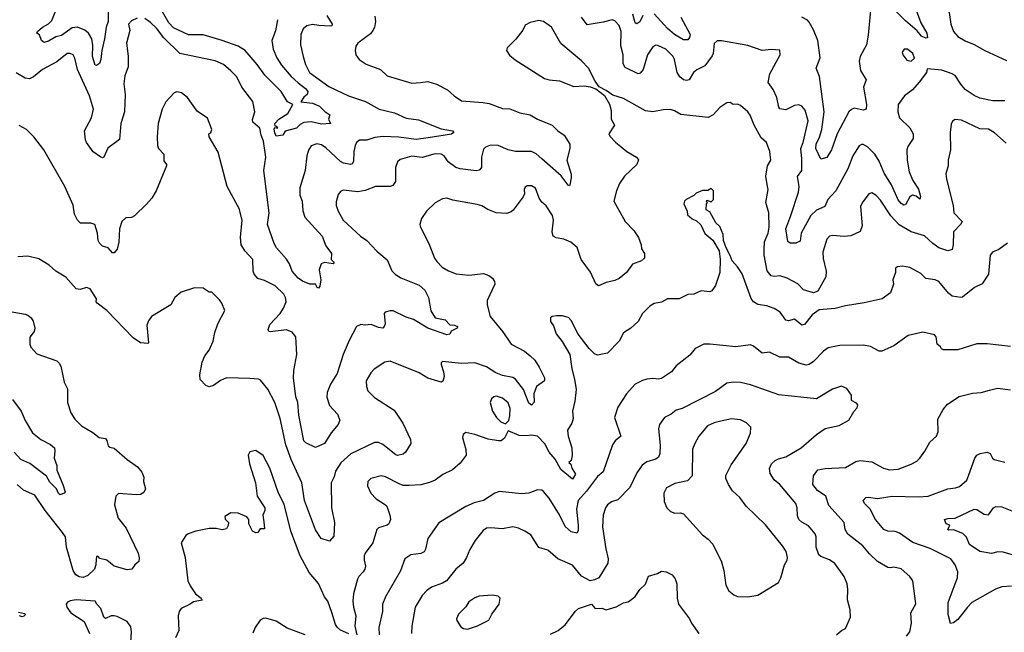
# Model space of a CAD drawing. Extents: x 1443846 to 1577407, y 839182 to 927291.
# Tile 219 of 256: x 1475978 to 1482722, y 902342 to 906537. Entities that reach past the tile are written whole.
import ezdxf

# ---------------------------------------------------------------- set-up
doc = ezdxf.new("R2010")
doc.units = 0

msp = doc.modelspace()

# ---------------------------------------------------------------- linework, layer by layer
at = {"layer": '0CON20XD'}
for points in [[(1482785, 906853.8), (1482585, 906863.8), (1482445, 906803.8), (1482382.4, 906787.6), (1482313.4, 906746.6), (1482299.4, 906725), (1482295.6, 906705), (1482305, 906656.7), (1482344.5, 906585), (1482355.5, 906505), (1482374.4, 906455), (1482405, 906421.9), (1482455, 906390.9), (1482515, 906367.5), (1482588, 906325), (1482738, 906258)], [(1477743.1, 906536.9), (1477729.9, 906460.1), (1477706.2, 906395), (1477714.5, 906335.5), (1477738.8, 906275), (1477771.2, 906225), (1477837.7, 906147.7), (1477885.3, 906105), (1477936, 906065), (1477951.8, 906045), (1477947.1, 906025), (1477925, 906006.9), (1477903.3, 905975), (1477985, 905965.4), (1478030.8, 905945), (1478067.9, 905907.9), (1478103.3, 905885), (1478093.3, 905855), (1478107.5, 905825), (1478045, 905820.6), (1477975, 905836.5), (1477925, 905833.6), (1477900, 905820), (1477875, 905794.4), (1477796.4, 905773.6), (1477780, 905745), (1477735, 905739.5), (1477725, 905761.2), (1477722.4, 905787.6), (1477725, 905797.5), (1477747.5, 905795), (1477740, 905805), (1477727.7, 905807.7), (1477725, 905826.9), (1477753.3, 905856.7), (1477814.4, 905895), (1477850, 905955), (1477813.4, 905973.4), (1477768.6, 906045), (1477657.7, 906157.7), (1477605, 906230.8), (1477523.3, 906326.7), (1477475, 906356), (1477365, 906395.2), (1477235, 906432), (1477135, 906432.8), (1477031.9, 906481.9), (1476999.6, 906515), (1476932.2, 906635)], [(1482103.8, 906645), (1482149.6, 906515), (1482192.2, 906445), (1482197.3, 906412.7), (1482185, 906409.6), (1482154.2, 906424.2), (1482125, 906460), (1482045, 906527.8), (1481952.9, 906622.9)], [(1476583.8, 906593.8), (1476584.1, 906525), (1476570.5, 906485), (1476559.8, 906405), (1476541.6, 906325), (1476535, 906263.3), (1476524.3, 906235.7), (1476505, 906222), (1476496.1, 906226.1), (1476477.4, 906285), (1476479.3, 906360.7), (1476473, 906405), (1476450.3, 906445), (1476425, 906465.7), (1476375, 906484.8), (1476338.3, 906481.7), (1476265, 906427.6), (1476225, 906418.5), (1476175, 906389.3), (1476145, 906381.4), (1476127.3, 906395), (1476113.8, 906433.8), (1476096.7, 906445), (1476100, 906455), (1476133.8, 906485), (1476175, 906507.7), (1476198.5, 906531.5), (1476225, 906600.8)], [(1478081.1, 906565), (1478117.5, 906505), (1478116.7, 906495), (1478105, 906492.2), (1478026.3, 906496.3), (1477985, 906502.7), (1477945.3, 906494.7), (1477921.1, 906475), (1477904.5, 906435), (1477902.7, 906365), (1477919.5, 906285), (1477935, 906228.8), (1477964.4, 906175), (1478095, 906078.5), (1478230, 906015), (1478345.9, 905975.9), (1478440, 905925), (1478545, 905899.3), (1478625, 905862.9), (1478710.3, 905850.3), (1478865, 905789.4), (1478942.5, 905775), (1478952.5, 905765), (1478937, 905753), (1478777.1, 905727.1), (1478694.2, 905715.8), (1478575, 905731.9), (1478465, 905737.7), (1478410.1, 905729.9), (1478355, 905712.5), (1478305, 905710.9), (1478285, 905695.7), (1478276.5, 905675), (1478267.5, 905635), (1478265.6, 905565), (1478255, 905548.8), (1478245, 905545.8), (1478195.6, 905554.4), (1478175, 905565.4), (1478075, 905659.5), (1478045, 905680), (1478014.3, 905685.7), (1477975, 905672), (1477956.4, 905643.6), (1477944.5, 905605.5), (1477934.6, 905505), (1477896.7, 905385), (1477898.2, 905335), (1477912.9, 905295), (1477917.9, 905227.9), (1477930.9, 905185), (1478050, 905055), (1478075, 904987.5), (1478114, 904935), (1478111.4, 904895), (1478132.5, 904875), (1478125.3, 904864.7), (1478065, 904874.6), (1478044.4, 904865.6), (1478030.6, 904825), (1478041.9, 904755), (1478035, 904712.5), (1478025, 904698.8), (1478015, 904703.3), (1478005, 904726.7), (1477965, 904726.2), (1477915, 904746.2), (1477885, 904766.7), (1477844.2, 904815), (1477825.8, 904865), (1477806.3, 904896.3), (1477737.5, 904975), (1477721.4, 905005), (1477675.6, 905135), (1477687.7, 905215), (1477650, 905505), (1477664.4, 905595), (1477647.9, 905705), (1477633.1, 905745), (1477624.3, 905795), (1477575.7, 905835), (1477573.2, 905853.2), (1477590, 905905), (1477576.3, 905976.3), (1477498.8, 906075), (1477464.5, 906144.5), (1477425.5, 906185.5), (1477375, 906230), (1477317.5, 906255), (1477075, 906305.5), (1476965, 906412.2), (1476915, 906479.5), (1476875, 906517.3), (1476835, 906544.4)], [(1478410.6, 906560.6), (1478414.5, 906525), (1478407.8, 906482.2), (1478398, 906462), (1478380.3, 906439.7), (1478293.8, 906375), (1478281.2, 906355), (1478276.7, 906325), (1478280, 906295), (1478302.5, 906265), (1478352.1, 906232.1), (1478448.8, 906195), (1478495, 906152.9), (1478665, 906102.9), (1478722.7, 906107.3), (1478775, 906113.3), (1478833.8, 906095), (1478907.6, 906057.6), (1478954.4, 906014.4), (1479005, 905982), (1479150.3, 905970.3), (1479195, 905962.2), (1479285, 905929.5), (1479335, 905926.9), (1479405, 905898.9), (1479475, 905884.4), (1479525.8, 905855.8), (1479625, 905814.2), (1479664.7, 905774.7), (1479706.9, 905746.9), (1479745.4, 905685.4), (1479745.6, 905654.4), (1479725.8, 905575), (1479755, 905480), (1479756.8, 905453.2), (1479746.7, 905405), (1479745, 905400), (1479735, 905403.3), (1479686.5, 905466.5), (1479555, 905584.6), (1479515, 905618.9), (1479485, 905635.3), (1479375, 905633.5), (1479325, 905645.9), (1479255, 905674.6), (1479202.3, 905677.7), (1479168.8, 905665), (1479155, 905650), (1479141.5, 905595), (1479140.8, 905525), (1479125, 905507.5), (1479105, 905501.9), (1478994.8, 905514.8), (1478965, 905523.6), (1478913.4, 905563.4), (1478885, 905604.5), (1478865, 905616.5), (1478825, 905618.9), (1478735, 905592.7), (1478665, 905602.5), (1478585, 905579.2), (1478565, 905563.3), (1478552, 905525), (1478552.1, 905427.9), (1478535, 905401.4), (1478515, 905395.5), (1478415, 905395.6), (1478345, 905368.2), (1478295, 905358.9), (1478195, 905369.2), (1478175, 905361.2), (1478159.3, 905340.7), (1478145, 905290), (1478147.1, 905265), (1478159.2, 905225), (1478192.9, 905165), (1478312.9, 905055), (1478355.3, 905025.3), (1478425, 904951.4), (1478495, 904893.3), (1478528, 904818), (1478551.9, 904791.9), (1478588.9, 904768.9), (1478715, 904718.2), (1478754.4, 904685), (1478778.9, 904635), (1478794.2, 904544.2), (1478825, 904496), (1478891.5, 904481.5), (1478925, 904448.1), (1478955.5, 904445.5), (1478978, 904435), (1478975.5, 904424.5), (1478933.3, 904405), (1478925, 904382.5), (1478905, 904378), (1478775, 904424.4), (1478675, 904483), (1478625, 904498.9), (1478535.8, 904544.2), (1478515, 904543.5), (1478482.5, 904535), (1478474.1, 904525.9), (1478480.6, 904455), (1478475.8, 904435), (1478465.5, 904424.5), (1478435, 904429.5), (1478385, 904448.9), (1478345, 904444.2), (1478315, 904450.8), (1478286.2, 904435), (1478235, 904340), (1478194.4, 904245), (1478152.7, 904115), (1478108.2, 904041.8), (1478084.6, 903985), (1478083.1, 903953.1), (1478100.6, 903895), (1478156, 903835), (1478171.2, 903795), (1478160, 903765), (1478112.2, 903707.8), (1478065.8, 903634.2), (1478005, 903607.5), (1477939.3, 903639.3), (1477925, 903653.3), (1477890.3, 903829.7)], [(1482725, 905981.9), (1482645, 905981.9), (1482555, 905998.9), (1482515, 906017.3), (1482455, 906059.6), (1482423.6, 906095), (1482385, 906154.2), (1482365, 906165.5), (1482295, 906191.1), (1482195, 906200), (1482188.8, 906175), (1482140.2, 906109.8), (1482092.7, 906057.3), (1482037.8, 906015), (1481994.4, 905955), (1481993.1, 905905), (1482004.4, 905865), (1482075.9, 905795.9), (1482098.9, 905755), (1482097.6, 905722.4), (1482061.8, 905668.2), (1482055.6, 905645), (1482058.2, 905575), (1482070.4, 905495), (1482096.4, 905436.4), (1482135.3, 905375.3), (1482148.5, 905325), (1482145, 905307.5), (1482117.9, 905327.9), (1482094.4, 905335.6), (1482075.6, 905324.4), (1482045, 905268), (1482033.6, 905266.4), (1482015, 905277.5), (1481995, 905304.2), (1481948.7, 905405), (1481900, 905485), (1481865, 905568.1), (1481835, 905617.1), (1481785, 905665.4), (1481755, 905681.9), (1481745, 905682.9), (1481727.4, 905672.6), (1481684.7, 905605.3), (1481651.8, 905515), (1481569.6, 905365), (1481513.8, 905305), (1481492.7, 905257.3), (1481435, 905231.5), (1481398.2, 905195), (1481331.9, 905075), (1481325, 905020), (1481295, 905006), (1481255.9, 905005.9), (1481238.8, 905018.8), (1481225.9, 905105), (1481261.2, 905195), (1481311.9, 905355), (1481317.4, 905395), (1481306.2, 905463.8), (1481334.6, 905505), (1481335.3, 905584.7), (1481329.6, 905655), (1481345.5, 905695), (1481377.9, 905845), (1481358.2, 905918.2), (1481336.7, 905945), (1481315, 905954), (1481285, 905950), (1481225, 905919.4), (1481185, 905926.7), (1481177.7, 905937.7), (1481164.6, 906005), (1481139.1, 906059.1), (1481105.8, 906105.8), (1481115.6, 906165), (1481188, 906295), (1481185, 906327.5), (1481125, 906332), (1481065, 906326.9), (1480965, 906360.8), (1480785, 906392.5), (1480755, 906391.9), (1480735, 906373.3), (1480728.9, 906305), (1480721.6, 906288.4), (1480670.1, 906219.9), (1480616.6, 906193.4), (1480593.5, 906175), (1480565, 906124.2), (1480545, 906119.5), (1480525, 906125.5), (1480500.9, 906145), (1480482.7, 906175), (1480464.6, 906264.6), (1480455, 906285.7), (1480405, 906334.4), (1480355, 906358.6), (1480335, 906362), (1480315, 906351.2), (1480279.4, 906295), (1480247.9, 906195), (1480229.1, 906170.9), (1480215, 906166.9), (1480125, 906209.5), (1480111.3, 906235), (1480112.5, 906295), (1480096.9, 906356.9), (1480099.2, 906455), (1480085, 906497.5), (1480055, 906530), (1480035.6, 906535.6), (1479975, 906519.4), (1479865, 906502.2), (1479826.2, 906555)], [(1480247.6, 906565), (1480225, 906521.8), (1480205, 906507.8), (1480194.8, 906514.8), (1480178.7, 906575)], [(1480506.7, 906555), (1480571.9, 906435), (1480567.1, 906415), (1480555, 906399.2), (1480525, 906398.9), (1480464.5, 906434.5), (1480415, 906476.2), (1480325, 906576.9)], [(1481805, 906598.8), (1481789.7, 906429.7), (1481777.5, 906365), (1481735, 906285.8), (1481727.9, 906252.1), (1481737.9, 906187.9), (1481777.1, 906125), (1481757.3, 906075), (1481778.6, 905955), (1481776, 905925), (1481755, 905916.2), (1481695, 905931.1), (1481675, 905922.5), (1481657.9, 905905), (1481577.8, 905755), (1481538.5, 905645), (1481506.4, 905593.6), (1481465, 905581.2), (1481431.2, 905655), (1481433.5, 905685), (1481457.2, 905732.8), (1481473.4, 905785), (1481488.1, 905905), (1481456.7, 906146.7), (1481434.4, 906205), (1481460.4, 906275), (1481444.7, 906395), (1481415, 906468.1), (1481385, 906519.4), (1481373.4, 906533.4), (1481334.7, 906554.7)], [(1479826, 906255), (1479684.6, 906374.6), (1479620, 906485), (1479566.7, 906525), (1479535, 906532), (1479475, 906518), (1479441.7, 906498.3), (1479423.8, 906465), (1479375.8, 906404.2), (1479317.5, 906345), (1479312.5, 906325), (1479334.1, 906294.1), (1479372.1, 906262.1), (1479572.5, 906135), (1479605, 906124.2), (1479675, 906117.5), (1479775, 906080), (1479843.9, 906083.9), (1479885, 906076.7), (1479925, 906062.5), (1479985, 906017.5), (1480017.3, 905957.3), (1480029.2, 905915), (1480029.2, 905855), (1480052, 905815), (1480013.8, 905755), (1480019.5, 905739.5), (1480058.3, 905698.3), (1480136.7, 905635), (1480204.3, 905594.3), (1480217, 905577), (1480204.5, 905545.5), (1480120, 905465), (1480086.7, 905415), (1480065.9, 905364.1), (1480048.6, 905295), (1480125, 905153.8), (1480185, 905092.5), (1480216, 905045), (1480236.2, 904995), (1480238.3, 904968.3), (1480258.8, 904935), (1480257.5, 904905), (1480237.5, 904885), (1480175, 904862), (1480134.4, 904805), (1480085, 904764.4), (1480055, 904751.1), (1479995, 904737.5), (1479943.9, 904713.9), (1479925, 904728.8), (1479887.8, 904807.8), (1479823.6, 904893.6), (1479797.6, 904977.6), (1479752.9, 905012.9), (1479705, 905034.5), (1479652.8, 905042.8), (1479633.3, 905055), (1479624.5, 905085), (1479634.4, 905165), (1479627.8, 905195), (1479585, 905261.2), (1479555, 905288), (1479537.5, 905315), (1479512.3, 905382.3), (1479485, 905400), (1479455, 905400), (1479440.5, 905389.5), (1479433.8, 905375), (1479436.2, 905345), (1479427.3, 905322.7), (1479357.7, 905232.3), (1479345, 905220), (1479315, 905208.8), (1479242.5, 905215), (1479185, 905238), (1479143, 905263), (1479111.7, 905271.7), (1478945, 905300), (1478905, 905313.8), (1478875, 905310), (1478825, 905282), (1478764, 905225), (1478730, 905175), (1478720, 905135), (1478724.2, 905115), (1478780, 905005), (1478818.8, 904905), (1478835, 904880), (1478872.9, 904842.9), (1478916.1, 904816.1), (1478967.3, 904797.3), (1479055, 904788.1), (1479155, 904798.8), (1479192.5, 904785), (1479215.9, 904765.9), (1479230, 904745), (1479233.3, 904725), (1479179.2, 904615), (1479179.2, 904585), (1479200, 904505), (1479288.7, 904398.7), (1479345.3, 904315.3), (1479435, 904266.4), (1479475, 904235.6), (1479506.9, 904205), (1479537.6, 904157.6), (1479572.5, 904085), (1479573.8, 904065), (1479518.8, 904025), (1479498.9, 903975), (1479501.1, 903918.9), (1479485, 903898.2), (1479465, 903912), (1479428.4, 904005), (1479375, 904074.7), (1479355, 904087.3), (1479285, 904100.3), (1479239.1, 904119.1), (1479175, 904159.3), (1479095, 904186.8), (1479003, 904183), (1478875, 904196), (1478865, 904187.5), (1478864.2, 904175), (1478881.9, 904125), (1478885.6, 904094.4), (1478877.7, 904062.3), (1478865, 904053.8), (1478775, 904081.8), (1478715, 904118.2), (1478515, 904198.1), (1478479.3, 904190.7), (1478405.4, 904144.6), (1478382.4, 904117.6), (1478352.5, 904065), (1478352.9, 904025), (1478362.5, 903995), (1478409.3, 903949.3), (1478542.7, 903862.7), (1478603.1, 903775), (1478655, 903662.5), (1478658, 903635), (1478622, 903575), (1478605, 903560.8), (1478565, 903553.1), (1478555, 903556.7), (1478465, 903628.2), (1478435, 903641.5), (1478407.6, 903642.4), (1478246.1, 903563.9), (1478177.7, 903502.3), (1478141.8, 903445), (1478132.9, 903407.1), (1478112.5, 903365), (1478113.8, 903195), (1478135.6, 903095), (1478130.6, 902999.4), (1478100, 902965), (1478043.5, 902985), (1478004.8, 903044.8), (1477929.7, 903245), (1477910.9, 903365), (1477875, 903444.4), (1477836.8, 903525), (1477800.2, 903625), (1477763.1, 903805), (1477726.5, 903915), (1477677.6, 904007.6), (1477628.5, 904068.5), (1477615, 904075.6), (1477555, 904080.9), (1477395, 904084.4), (1477354.1, 904065.9), (1477305, 904030.9), (1477275, 904023.6), (1477252.3, 904032.3), (1477213.6, 904073.6), (1477211.5, 904105), (1477227.9, 904192.1), (1477245.7, 904235), (1477275.7, 904275), (1477304.2, 904335), (1477314, 904395), (1477336.1, 904453.9), (1477383.3, 904545), (1477363.3, 904595), (1477347.7, 904617.7), (1477295, 904670), (1477275, 904670), (1477235, 904697.5), (1477175, 904700), (1477085, 904670), (1477040, 904635), (1477013.3, 904585), (1476881.2, 904505), (1476860, 904475), (1476850, 904445), (1476861.2, 904325), (1476855, 904318.8), (1476805, 904323.8), (1476755, 904358), (1476576.2, 904546.2), (1476508.8, 904595), (1476502, 904605), (1476503.8, 904625), (1476461.2, 904695), (1476435, 904702), (1476391.7, 904688.3), (1476365, 904694), (1476295, 904774), (1476226.7, 904815), (1476181.2, 904855), (1476110.3, 904900.3), (1476035, 904917.5), (1475965, 904912)], [(1476782, 906548), (1476745, 906530), (1476724.3, 906505), (1476732.3, 906462.3), (1476710.6, 906375), (1476722.1, 906287.9), (1476721.5, 906215), (1476698.6, 906151.4), (1476692.4, 906097.6), (1476700, 906025), (1476695.6, 905905.6)], [(1476695.6, 905905.6), (1476670.4, 905825), (1476662.7, 905717.3), (1476582, 905658), (1476555, 905596.2), (1476545, 905592), (1476535, 905595.8), (1476481.7, 905631.7), (1476435.6, 905695.6), (1476428.1, 905715), (1476421.4, 905775), (1476470, 905865), (1476483.2, 905925), (1476456, 906015), (1476373.5, 906195), (1476355, 906272.5), (1476343.8, 906295), (1476325, 906305.8), (1476303.3, 906305), (1476232.1, 906247.9), (1476133.8, 906195), (1476073.6, 906146.4), (1476045, 906131.9), (1476015, 906137.1), (1475955, 906171.9)], [(1482085, 906253.3), (1482106.4, 906273.6), (1482096, 906305), (1482060, 906335), (1482037.5, 906335), (1482022.5, 906315), (1482026.7, 906295), (1482055, 906258.8), (1482085, 906253.3)], [(1482735, 905690.6), (1482655, 905761.4), (1482615, 905787.1), (1482555, 905790), (1482429.4, 905849.4), (1482385, 905854), (1482367.7, 905842.3), (1482358.8, 905821.2), (1482351.9, 905765), (1482353.1, 905645), (1482338.6, 905575), (1482338, 905535), (1482322.3, 905482.3), (1482325.8, 905445), (1482371.5, 905265), (1482376.9, 905215), (1482432.9, 905155), (1482422.9, 905135), (1482373.6, 905085), (1482373.1, 904995), (1482365, 904964), (1482335, 904953.3), (1482275, 904975.7), (1482233.8, 905003.8), (1482175, 905056.7), (1482085, 905084), (1482001.7, 905131.7), (1481944.8, 905194.8), (1481875, 905301.9), (1481845, 905332.5), (1481815, 905351.2), (1481795, 905343.3), (1481747.9, 905282.1), (1481737.5, 905257.5), (1481750, 905125), (1481734.5, 905085.5), (1481672.4, 905057.6), (1481625, 905053.3), (1481545, 905060), (1481525, 905054.2), (1481506.9, 905035), (1481480, 904945), (1481482, 904902), (1481501.4, 904815), (1481500, 904775), (1481445, 904677.5), (1481415, 904667), (1481346.6, 904686.6), (1481307.3, 904727.3), (1481236.3, 904766.3), (1481185, 904783.6), (1481145, 904778.1), (1481125, 904782.9), (1481097.4, 904817.4), (1481077.9, 904925), (1481076.8, 904963.2), (1481078.8, 905015), (1481104.6, 905075.4), (1481112.1, 905115), (1481108.5, 905215), (1481090, 905285), (1481104.3, 905375), (1481101.4, 905395), (1481089.5, 905465), (1481100.8, 905535), (1481124.3, 905575), (1481115.7, 905635), (1481094.2, 905695), (1481057.6, 905727.6), (1481009.4, 905815), (1480982.1, 905882.1), (1480965, 905906), (1480915, 905950), (1480895, 905958.8), (1480865, 905956.7), (1480845, 905970), (1480822.3, 905967.7), (1480775, 905936.2), (1480727.5, 905885), (1480695, 905866.7), (1480507.3, 905887.3), (1480463.6, 905913.6), (1480435, 905921.2), (1480385, 905919.2), (1480314.2, 905905.8), (1480265, 905913.1), (1480115, 905997.5), (1480040, 906020), (1479995, 906052.5), (1479947, 906077), (1479920, 906115), (1479873.8, 906205), (1479826, 906255)], [(1477890.3, 903829.7), (1477884.5, 903914.5), (1477870.5, 903955), (1477854, 904085), (1477856.1, 904135), (1477876.2, 904243.8), (1477870.8, 904365), (1477845, 904398), (1477805, 904412.9), (1477695, 904398.8), (1477685, 904402.5), (1477681.2, 904415), (1477690.9, 904449.1), (1477761.9, 904525), (1477785, 904562), (1477802.9, 904605), (1477800, 904635), (1477787.4, 904657.4), (1477727.1, 904715), (1477655, 904751.9), (1477610, 904765), (1477584.3, 904794.3), (1477577.5, 904815), (1477574.3, 904895), (1477522.6, 904952.6), (1477494.4, 904995), (1477490, 905045), (1477502, 905165), (1477482, 905245), (1477459.2, 905285), (1477398.6, 905395), (1477338.8, 905628.8), (1477276.2, 905735), (1477273.3, 905755), (1477286.7, 905765), (1477293.3, 905785), (1477265, 905862.5), (1477195, 905910), (1477126.7, 906005), (1477087.5, 906035), (1477055, 906043.8), (1477036.7, 906035), (1476980, 905975), (1476954, 905925), (1476925.8, 905825), (1476919.2, 905735), (1476922, 905675), (1476928.8, 905655), (1476965.8, 905615.8), (1476965, 905570), (1476983.3, 905545), (1476983.8, 905535), (1476914.2, 905365.8), (1476883.8, 905315), (1476847.3, 905272.7), (1476765.8, 905194.2), (1476745, 905183.3), (1476705, 905180), (1476678.8, 905155), (1476662.5, 905105), (1476657.3, 905012.7), (1476646.2, 904965), (1476625, 904940), (1476615, 904940), (1476584.2, 904974.2), (1476545, 904986.2), (1476525, 905006.7), (1476516, 905025), (1476511.4, 905075), (1476493.8, 905135), (1476465, 905144.3), (1476395, 905143.3), (1476375, 905163.3), (1476353.8, 905205), (1476345, 905267.5), (1476288, 905395), (1476144, 905645), (1476075.4, 905735.4), (1476025, 905783.8), (1475975, 905812.5)], [(1482745, 905006.7), (1482685.7, 904964.3), (1482642.5, 904945), (1482626.7, 904925), (1482614.2, 904795), (1482571.2, 904728.8), (1482518, 904702), (1482435, 904636.2), (1482425, 904634), (1482365, 904644), (1482340, 904665), (1482273.3, 904743.3), (1482250, 904755), (1482185, 904765.6), (1482149.8, 904799.8), (1482075, 904840), (1482025, 904848.8), (1481990, 904845), (1481977.5, 904835), (1481976.7, 904805), (1481959.2, 904755), (1481962.5, 904725), (1481943.9, 904666.1), (1481885.7, 904624.3), (1481763, 904597), (1481635, 904578.6), (1481565, 904560), (1481455, 904550), (1481405.6, 904515), (1481355, 904450.8), (1481335, 904444.2), (1481285, 904485.6), (1481245, 904475.7), (1481225, 904480), (1481188, 904535), (1481145, 904558.9), (1481096.7, 904576.7), (1481035, 904586.2), (1481005, 904604.4), (1480988.7, 904628.7), (1480926.3, 904796.3), (1480896, 904845), (1480858.8, 904885), (1480845, 904922.5), (1480817.5, 904975), (1480800, 905025), (1480796.7, 905065), (1480775, 905120), (1480747.5, 905145), (1480705, 905220), (1480680, 905235), (1480682.5, 905275), (1480690, 905285), (1480683, 905293), (1480685, 905300), (1480715, 905290), (1480730, 905305), (1480730, 905365), (1480715, 905380), (1480691.7, 905368.3), (1480655, 905367.5), (1480611.7, 905348.3), (1480595, 905332.5), (1480542.5, 905305), (1480532.5, 905295), (1480527.5, 905275), (1480550, 905225), (1480551.7, 905201.7), (1480585, 905172.5), (1480615, 905160), (1480643, 905133), (1480671.7, 905071.7), (1480725, 905027.5), (1480770, 904955), (1480776, 904895), (1480774.4, 904805), (1480745, 904717.5), (1480718.7, 904681.3), (1480705.6, 904674.4), (1480645, 904680), (1480595, 904658.1), (1480555, 904654.2), (1480495, 904626.2), (1480415, 904624.3), (1480375, 904602), (1480325, 904593.8), (1480294.4, 904575.6), (1480243.8, 904525), (1480215, 904471.2), (1480163.3, 904425), (1480115, 904393.3), (1480084, 904335), (1480005, 904253.3), (1479935, 904238.8), (1479915, 904248.8), (1479880, 904285), (1479804.6, 904384.6), (1479755, 904476.2), (1479737.4, 904497.4), (1479695, 904510), (1479655, 904510), (1479625.9, 904504.1), (1479613.3, 904495), (1479615, 904470), (1479635, 904440), (1479652.5, 904385), (1479695, 904332.5), (1479746, 904245), (1479760, 904145), (1479779.6, 904075), (1479788.8, 904005), (1479781.8, 903925), (1479764.4, 903855.6), (1479768.6, 903805), (1479759.4, 903775), (1479731.4, 903725), (1479734.4, 903685), (1479761.1, 903605), (1479763, 903553), (1479755, 903517.5), (1479740, 903505), (1479753.8, 903493.8), (1479761.1, 903465), (1479784.4, 903425), (1479765, 903390), (1479685, 903457.9), (1479645, 903527.7), (1479604.7, 903575), (1479575, 903632.2), (1479525, 903684.3), (1479485, 903692.5), (1479445, 903687.1), (1479400, 903690), (1479325, 903722.5), (1479299.5, 903670.5), (1479275.8, 903654.2), (1479257.7, 903652.3), (1479187.5, 903665), (1479095, 903697.5), (1479035, 903711.2), (1479015, 903697.5), (1479011.2, 903675), (1479034.3, 903594.3), (1479035.8, 903555), (1478995, 903500), (1478943.8, 903455), (1478876.8, 903423.2), (1478825, 903384), (1478785, 903367.5), (1478725, 903352.7), (1478645, 903346.7), (1478605, 903348.2), (1478577.9, 903357.9)], [(1475875, 904544.4), (1476015, 904520.8), (1476035, 904513.8), (1476056.2, 904495), (1476071.7, 904471.7), (1476082.9, 904425), (1476077.4, 904402.6), (1476047, 904363), (1476047.5, 904315), (1476054.2, 904295), (1476095, 904249.2), (1476231.7, 904201.7), (1476249.2, 904185), (1476259.2, 904165), (1476282.5, 904055), (1476305, 904010), (1476305.8, 903915), (1476327.5, 903845), (1476355, 903801.2), (1476402.5, 903755), (1476480.2, 903710.2), (1476522, 903675), (1476565, 903668.6), (1476575.6, 903655), (1476585, 903618.8), (1476595, 903608.8), (1476625, 903603.3), (1476713.8, 903525), (1476785, 903476), (1476815, 903437.5), (1476828, 903405), (1476826, 903375), (1476840, 903325), (1476829.7, 903300.3), (1476805, 903285.7), (1476775, 903282.5), (1476655, 903292.5), (1476636.8, 903273.2), (1476628.7, 903215), (1476652.8, 903122.8), (1476708.2, 903055), (1476788.9, 902885), (1476797.7, 902852.3), (1476793.6, 902826.4), (1476767, 902803), (1476746.1, 902773.9), (1476715, 902770), (1476625, 902793.8), (1476575.7, 902835.7), (1476528.1, 902848.1), (1476515, 902860), (1476505, 902860), (1476502.9, 902842.9), (1476500.4, 902805), (1476490.4, 902775), (1476445, 902731.1), (1476412.6, 902717.4), (1476385, 902722.6), (1476363.8, 902735), (1476344.6, 902765), (1476299.2, 902925), (1476291.1, 902995), (1476271.6, 903025), (1476153.3, 903175), (1476081.4, 903281.4), (1476004.4, 903315), (1475960, 903355)], [(1482765, 904298.8), (1482605, 904316.2), (1482535, 904316.2), (1482405, 904276.7), (1482305, 904276.2), (1482292.3, 904282.3), (1482285, 904296.7), (1482263.3, 904315), (1482256.2, 904365), (1482245, 904380), (1482165, 904396.2), (1482065, 904374), (1481966.7, 904303.3), (1481883.4, 904266.6), (1481865, 904266.7), (1481805, 904298.9), (1481757.4, 904307.4), (1481595, 904306.2), (1481515, 904290), (1481483.7, 904266.3), (1481415, 904195.7), (1481385, 904175.6), (1481365, 904171.1), (1481315, 904185.6), (1481245, 904225.7), (1481185, 904225.5), (1481115, 904260), (1481065, 904254.2), (1481005, 904301.4), (1480985, 904310), (1480883.8, 904296.2), (1480705, 904315.7), (1480665, 904314.2), (1480605, 904286.2), (1480569.5, 904240.5), (1480475, 904166.2), (1480443.3, 904125), (1480375, 904080.8), (1480355, 904074.4), (1480315, 904080), (1480275, 904075.7), (1480243.7, 904066.3), (1480195, 904040), (1480134.5, 903975.5), (1480075, 903883.8), (1480053.4, 903813.4), (1480095.7, 903685), (1480057.9, 903652.1), (1480038.6, 903625), (1479975, 903440), (1479935, 903409.4), (1479860.8, 903309.2), (1479804.1, 903245), (1479791.8, 903185), (1479802.5, 903075), (1479802.5, 903037.5), (1479795, 903020), (1479755, 903030), (1479715.4, 903065.4), (1479676.7, 903146.7), (1479605, 903260), (1479567.2, 903307.2), (1479554.5, 903314.5), (1479525, 903317.1), (1479465, 903295.7), (1479415, 903290.6), (1479264.3, 903305.7), (1479232.5, 903295), (1479155, 903244.4), (1479091.9, 903228.1), (1479035, 903202.7), (1478848.8, 903091.2), (1478775, 902983.8), (1478758, 902912), (1478747.9, 902892.1), (1478725, 902881.5), (1478656.6, 902873.4), (1478616, 902845), (1478586.4, 902763.6), (1478483.1, 902585), (1478464.5, 902535), (1478464.5, 902485), (1478439.1, 902375), (1478440.8, 902325)], [(1481573.3, 902325), (1481606.4, 902353.6), (1481635, 902368.8), (1481668, 902445), (1481665.8, 902495), (1481647.5, 902565), (1481650.8, 902635), (1481645.7, 902675), (1481625.7, 902725), (1481562.1, 902812.1), (1481525, 902839.4), (1481465, 902861.4), (1481452.7, 902872.7), (1481433.8, 902925), (1481433.3, 902995), (1481426.4, 903016.4), (1481381.3, 903071.3), (1481335, 903096), (1481316, 903115), (1481305, 903140), (1481302.9, 903195), (1481294.4, 903225), (1481184.3, 903355), (1481147.1, 903387.1), (1481119.4, 903429.4), (1481113.3, 903463.3), (1481128.5, 903495), (1481152, 903518), (1481175, 903530.5), (1481225, 903543.3), (1481330.8, 903605), (1481435, 903697.5), (1481495, 903738), (1481592.3, 903757.7), (1481657.5, 903795), (1481692.5, 903855), (1481715, 903880), (1481719.3, 903899.3), (1481710.7, 903910.7), (1481675, 903930), (1481676.2, 903966.2), (1481645, 904012.5), (1481606.4, 904026.4), (1481545, 904006.2), (1481435, 903940), (1481178.6, 903968.6), (1480985, 904036.7), (1480915, 904052.9), (1480865.8, 904054.2), (1480822.6, 904047.4), (1480745, 903990.5), (1480515, 903874.5), (1480475, 903863.1), (1480440, 903835), (1480395, 903814), (1480360.6, 903765), (1480352.9, 903735), (1480364.2, 903624.2), (1480362.5, 903567.5), (1480355, 903541.2), (1480335, 903526.7), (1480275, 903510), (1480243.1, 903486.9), (1480205, 903433.8), (1480157.4, 903332.6), (1480075, 903249.2), (1480031.2, 903235), (1480004.6, 903215.4), (1479991.4, 903195), (1479975.7, 903145), (1479971.1, 903065), (1479993.5, 902913.5), (1480010, 902845), (1480005.8, 902815), (1479945, 902715.8), (1479915, 902700.6), (1479885, 902694.4), (1479826.9, 902726.9), (1479765, 902802), (1479665, 902845.8), (1479595, 902904.4), (1479535, 902922), (1479479.4, 903009.4), (1479438.8, 903035), (1479395, 903055.6), (1479355, 903064.5), (1479285, 903050.5), (1479205, 903058.2), (1479175.4, 903054.6), (1479151.9, 903038.1), (1479098.4, 902971.6), (1479060.5, 902909.5), (1479039.4, 902855), (1479015, 902815.8), (1478965, 902774.2), (1478900.8, 902695), (1478875, 902677.8), (1478799.1, 902650.9), (1478765, 902627.1), (1478734.2, 902595), (1478687.8, 902515), (1478664.3, 902385), (1478662.2, 902335)], [(1482052.5, 902315), (1482074.3, 902345), (1482086.7, 902405), (1482083.1, 902475), (1482115.9, 902535.9), (1482095.8, 902695), (1482075, 902724), (1482015, 902776), (1481965, 902789.2), (1481943.6, 902783.6), (1481925, 902786.2), (1481855, 902827.5), (1481798.8, 902878.8), (1481752.5, 902935), (1481650, 903015), (1481632.2, 903045), (1481625.8, 903095), (1481520.7, 903210.7), (1481500, 903275), (1481444, 903314), (1481410, 903355), (1481415.9, 903414.1), (1481445.9, 903454.1), (1481495.5, 903464.5), (1481635, 903470.5), (1481705, 903510.6), (1481735, 903519.4), (1481815, 903510), (1481895, 903465.8), (1481935, 903455.6), (1481995, 903458.1), (1482085, 903492.9), (1482123.8, 903515), (1482143.8, 903535), (1482178.7, 903581.3), (1482212, 903645), (1482258.8, 903685), (1482269.2, 903715), (1482267.7, 903802.3), (1482303.4, 903866.6), (1482333.8, 903905), (1482413.1, 903956.9), (1482505, 903978.8), (1482565, 903984.2), (1482620.7, 904000.7), (1482675, 904013.8), (1482765, 904001.2)], [(1475929.2, 903935), (1475987.3, 903857.3), (1476015, 903792), (1476067, 903707), (1476122.6, 903662.6), (1476188.3, 903628.3), (1476216.2, 903605), (1476220, 903585), (1476214.2, 903535), (1476232.2, 903485), (1476231.7, 903451.7), (1476272.7, 903355), (1476288.8, 903305), (1476283.8, 903295), (1476256.4, 903283.6), (1476245, 903291.5), (1476230.4, 903325), (1476185, 903370.5), (1476161.5, 903411.5), (1476046.8, 903496.8), (1475986.7, 903525), (1475940.4, 903575)], [(1479305, 903770), (1479328.3, 903791.7), (1479335.8, 903824.2), (1479337.5, 903875), (1479325, 903912.5), (1479285, 903946), (1479245, 903958.8), (1479225, 903953.3), (1479209.3, 903940.7), (1479201.2, 903915), (1479216.1, 903856.1), (1479245, 903813.3), (1479275, 903783.3), (1479305, 903770)], [(1480965, 902584.4), (1481035, 902597.1), (1481175, 902684), (1481192.9, 902715), (1481216.9, 902805), (1481235.7, 902835), (1481237.5, 902855), (1481227.5, 902895), (1481203.8, 902933.8), (1481087.7, 903077.7), (1480954, 903205), (1480910, 903265), (1480861.7, 903311.7), (1480833.3, 903355), (1480816.2, 903395), (1480816.2, 903415), (1480852.2, 903487.8), (1480954.6, 903635.4), (1480984.2, 903705), (1480985.6, 903745.6), (1480956.6, 903776.6), (1480915, 903796.9), (1480855, 903802.9), (1480781.9, 903788.1), (1480735, 903777.3), (1480690.6, 903755), (1480630.6, 903685), (1480602.2, 903635), (1480587.8, 903595), (1480585, 903413.3), (1480551.7, 903378.3), (1480465, 903360), (1480409.1, 903330.9), (1480391.4, 903295), (1480393, 903237), (1480410, 903195), (1480435, 903170), (1480465, 903158), (1480505, 903159.2), (1480525, 903153.3), (1480655, 903010), (1480695, 902980), (1480726, 902945), (1480785.7, 902825), (1480801.4, 902765), (1480815.8, 902665), (1480836.6, 902626.6), (1480869.3, 902599.3), (1480895, 902587.8), (1480965, 902584.4)], [(1478231.8, 902331.8), (1478175, 902357.3), (1478154.5, 902375), (1478141.5, 902395), (1478117.3, 902477.3), (1478088.1, 902555), (1478066, 902585), (1478025, 902676.7), (1477961.7, 902751.7), (1477900, 902865), (1477835.7, 903035), (1477789.7, 903219.7), (1477750, 903295), (1477692, 903465), (1477645, 903552.5), (1477595, 903587.5), (1477555, 903577.5), (1477544, 903555), (1477552, 903495), (1477594.2, 903365), (1477606, 903275), (1477656.7, 903195), (1477657.5, 903175), (1477643.3, 903145), (1477651.7, 903098.3), (1477655, 903050), (1477625, 903050), (1477610, 903025), (1477595, 903023.3), (1477572.5, 903035), (1477547.5, 903085), (1477547.5, 903115), (1477535, 903133.3), (1477475, 903158.8), (1477425, 903161.2), (1477383.3, 903135), (1477386.4, 903116.4), (1477407.5, 903095), (1477407, 903073), (1477395, 903050), (1477365, 903043.8), (1477325, 903053.8), (1477275, 903052), (1477185, 903034.4), (1477133.4, 903016.6), (1477115.7, 903004.3), (1477084.2, 902955), (1477112.5, 902855), (1477130.6, 902695), (1477145, 902661.2), (1477182.5, 902605), (1477221.2, 902575), (1477228.8, 902561.2), (1477168.3, 902551.7), (1477145, 902533.8), (1477084, 902505), (1477070.8, 902485), (1477064.5, 902455.5), (1477068.2, 902355), (1477045.3, 902304.7)], [(1482771.2, 902658.8), (1482705, 902653.8), (1482662.1, 902637.9), (1482500.8, 902545), (1482470, 902515), (1482405, 902430), (1482375, 902407.5), (1482355, 902403.3), (1482338.9, 902465), (1482337.8, 902545), (1482385.3, 902674.7), (1482401.5, 902715), (1482403.3, 902755), (1482385.8, 902805), (1482355.8, 902845), (1482215, 902915.4), (1482095, 902957.7), (1482005, 903022), (1481975, 903032.5), (1481925, 903034.4), (1481896.7, 903045), (1481839.1, 903115), (1481804.4, 903185), (1481764.2, 903225), (1481756, 903245), (1481773.8, 903265), (1481792.1, 903267.9), (1481855, 903259.2), (1481955, 903274.5), (1482135, 903268.8), (1482200, 903275), (1482335, 903324.4), (1482388.9, 903331.1), (1482415, 903340.8), (1482466, 903384), (1482480.6, 903420.6), (1482520, 903535), (1482534.7, 903555.3), (1482557.3, 903567.3), (1482605.7, 903575.7), (1482625.5, 903565.5), (1482641.2, 903535), (1482653.3, 903525), (1482725, 903506.9)], [(1478577.9, 903357.9), (1478485, 903406.9), (1478455, 903414.2), (1478384.4, 903395.6), (1478362, 903375), (1478360.8, 903345), (1478384.2, 903295), (1478419.2, 903255), (1478485, 903215.6), (1478492.9, 903205), (1478514.4, 903145), (1478517.5, 903115), (1478506.2, 903085), (1478495, 903076.2), (1478435, 903058), (1478425, 903046.7), (1478397.8, 902955), (1478345.8, 902885), (1478338.1, 902865), (1478336.9, 902835), (1478347.1, 902795), (1478342.5, 902775), (1478331.4, 902755), (1478301.1, 902725), (1478291.8, 902705), (1478263.8, 902605), (1478261.2, 902555), (1478264.5, 902515), (1478280, 902455), (1478273.6, 902385), (1478288.7, 902325)], [(1482785, 902870), (1482715, 902891.4), (1482678, 902892), (1482635, 902880.6), (1482555.8, 902895.8), (1482485, 902942.9), (1482462.5, 902992.5), (1482438.3, 903018.3), (1482375, 903043.1), (1482340.6, 903040.6), (1482336.2, 903045), (1482348.8, 903075), (1482325, 903084), (1482313.3, 903115), (1482335, 903122), (1482385, 903122.9), (1482515, 903184.4), (1482535, 903183.1), (1482585, 903152), (1482615, 903146.7), (1482648, 903195), (1482665, 903204.2), (1482705, 903201.9), (1482785, 903168.1)], [(1479615, 902329.2), (1479666, 902355), (1479715, 902394.2), (1479785, 902486.2), (1479805, 902504), (1479895, 902533.8), (1479920, 902505), (1479965, 902506.7), (1479996.4, 902496.4), (1480064.2, 902515.8), (1480115, 902543.8), (1480145, 902550), (1480172.1, 902567.9), (1480195, 902586.2), (1480225.7, 902634.3), (1480265, 902671.2), (1480285, 902726), (1480345.9, 902744.1), (1480375, 902760), (1480406.4, 902756.4), (1480446.4, 902736.4), (1480468.3, 902708.3), (1480478.8, 902675), (1480480.8, 902575), (1480491.1, 902535), (1480566.2, 902435), (1480580, 902405), (1480631.2, 902335)], [(1479045, 902364), (1479115, 902385.8), (1479191.2, 902425), (1479212.7, 902467.3), (1479263.3, 902535), (1479270, 902575), (1479255, 902590), (1479215, 902596.2), (1479125, 902589.2), (1479095, 902578), (1479055, 902551.2), (1479034.2, 902515.8), (1478985, 902466.7), (1478971.2, 902435), (1478972.3, 902422.3), (1479000.5, 902380.5), (1479018.3, 902368.3), (1479045, 902364)], [(1476739.5, 902275), (1476744.4, 902345), (1476739.7, 902379.7), (1476715.4, 902415.4), (1476645, 902451.4), (1476625, 902455.8), (1476605, 902454.2), (1476565, 902436), (1476553.5, 902445), (1476535, 902504.3), (1476506, 902535), (1476496, 902556), (1476365, 902563.8), (1476325, 902558), (1476305, 902547.5), (1476296.7, 902535), (1476302, 902515), (1476328.8, 902475), (1476419.2, 902415), (1476455.6, 902335)], [(1475970, 902480), (1476011.4, 902471.4), (1476017.5, 902465), (1476007.6, 902452.4), (1475995, 902447.9), (1475978.1, 902455)], [(1477934.5, 902324.5), (1477810.6, 902370.6), (1477735, 902418), (1477665, 902439.2), (1477645, 902437.5), (1477626.2, 902425), (1477590.8, 902375), (1477574.4, 902335.6)]]:
    msp.add_lwpolyline(points, dxfattribs=at)

doc.saveas('drawing.dxf')
